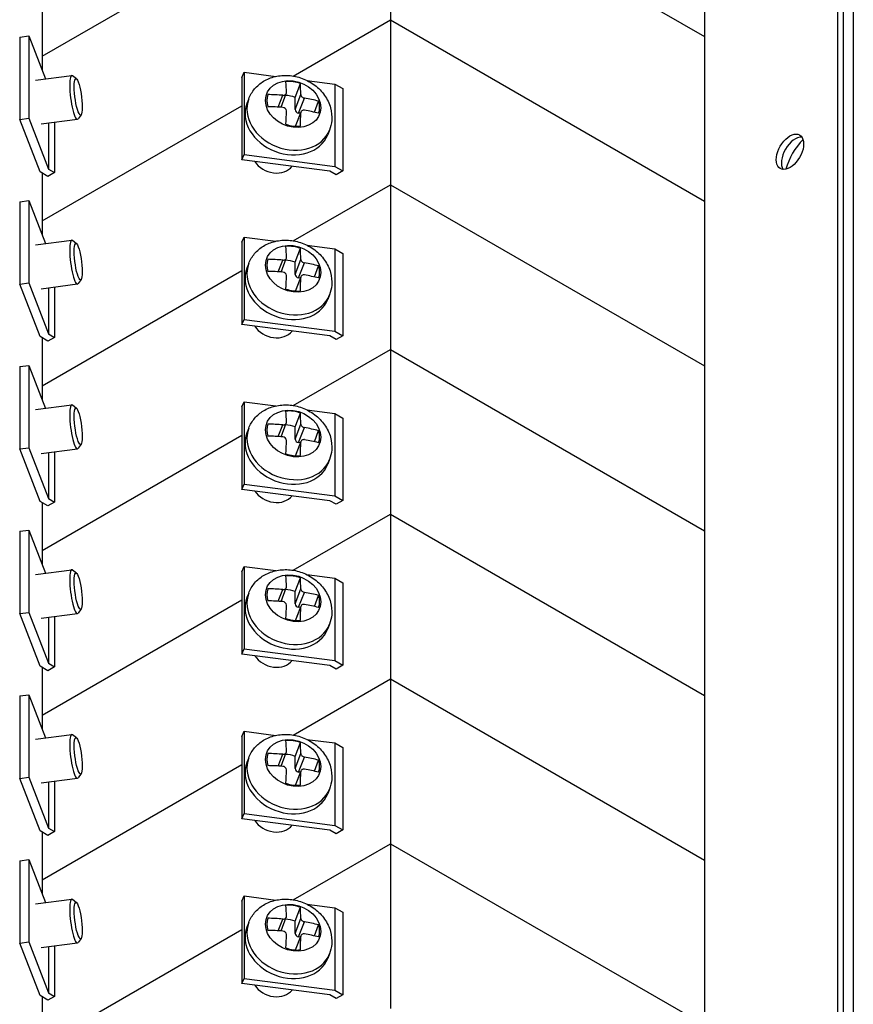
# Model space of a CAD drawing. Header units: inches. Extents: x 0 to 44.1, y 0 to 28.2.
# Tile 22 of 25: x 34.9 to 37.6, y 19.4 to 22.6. Entities that reach past the tile are written whole.
import ezdxf

# ---------------------------------------------------------------- set-up
doc = ezdxf.new("R2010")
doc.units = ezdxf.units.IN
doc.header["$LTSCALE"] = 0.5
doc.header["$MEASUREMENT"] = 0
doc.layers.add('AM_VIS', color=7, linetype='Continuous', lineweight=30)

msp = doc.modelspace()

# ---------------------------------------------------------------- linework, layer by layer
at = {"layer": 'AM_VIS', "color": 203}
for p, q in [((37.555, 27.4634), (37.555, 17.1041)), ((37.5743, 17.093), (37.5743, 27.4523)), ((37.6063, 27.4076), (37.6063, 17.0483))]:
    msp.add_line(p, q, dxfattribs=at)
at = {"layer": 'AM_VIS', "color": 133}
for p, q in [((36.101, 23.159), (37.1219, 22.5696)), ((36.101, 23.159), (37.1219, 22.5696)), ((36.101, 23.159), (36.101, 22.6232)), ((37.1219, 23.1054), (37.1219, 22.5696)), ((34.9686, 22.5052), (35.6182, 22.8802)), ((34.9686, 22.5052), (35.6182, 22.8802)), ((35.7851, 22.4408), (36.101, 22.6232)), ((36.101, 22.6232), (37.1219, 22.0337)), ((34.8953, 22.5677), (34.9246, 22.5715)), ((34.8953, 22.5677), (34.8953, 22.2998)), ((34.9246, 22.5715), (34.9789, 22.4315)), ((34.9246, 22.5715), (34.9246, 22.3036)), ((37.1219, 22.5696), (37.1219, 22.0337)), ((34.9686, 21.9694), (35.6182, 22.3444)), ((34.8953, 22.2998), (34.9246, 22.3036)), ((34.9615, 22.129), (34.8953, 22.2998)), ((34.9246, 22.3036), (34.9887, 22.1383)), ((35.0089, 22.2906), (35.0089, 22.1266)), ((34.9887, 22.288), (34.9887, 22.1383)), ((34.9887, 22.1383), (35.0089, 22.1266)), ((34.9873, 22.1141), (34.9615, 22.129)), ((35.0089, 22.1266), (34.9873, 22.1141))]:
    msp.add_line(p, q, dxfattribs=at)
at = {"layer": 'AM_VIS', "color": 31}
for p, q in [((34.9686, 22.6607), (34.9686, 22.458)), ((34.9686, 22.1249), (34.9686, 21.9221)), ((34.9686, 21.5891), (34.9686, 21.3863)), ((34.9686, 21.0532), (34.9686, 20.8505)), ((34.9686, 20.5174), (34.9686, 20.3147)), ((34.9686, 19.9816), (34.9686, 19.7788)), ((34.9686, 19.4458), (34.9686, 19.243))]:
    msp.add_line(p, q, dxfattribs=at)
at = {"layer": 'AM_VIS', "color": 171}
for p, q in [((35.7851, 22.4408), (36.101, 22.6232)), ((36.101, 22.6232), (37.1219, 22.0337)), ((36.101, 22.6232), (36.101, 22.0873)), ((35.6182, 22.4361), (35.6248, 22.453)), ((35.6248, 22.453), (35.6248, 22.1851)), ((35.6248, 22.453), (35.7286, 22.4396)), ((35.6182, 22.4361), (35.6182, 22.1682)), ((35.8292, 22.4266), (35.9205, 22.4148)), ((35.9205, 22.4148), (35.9463, 22.3999)), ((35.9205, 22.4148), (35.9205, 22.1469)), ((35.9463, 22.3999), (35.9463, 22.132)), ((34.9686, 21.9694), (35.6182, 22.3444)), ((35.6182, 22.1682), (35.6248, 22.1851)), ((35.9044, 22.1312), (35.6182, 22.1682)), ((35.6248, 22.1851), (35.9205, 22.1469)), ((35.9246, 22.1195), (35.9044, 22.1312)), ((35.9205, 22.1469), (35.9463, 22.132)), ((35.9463, 22.132), (35.9246, 22.1195)), ((35.7851, 21.905), (36.101, 22.0873)), ((35.7851, 21.905), (36.101, 22.0873)), ((36.101, 22.0873), (37.1219, 21.4979)), ((36.101, 22.0873), (37.1219, 21.4979)), ((36.101, 22.0873), (36.101, 21.5515)), ((34.8953, 22.0318), (34.9246, 22.0356)), ((34.9246, 22.0356), (34.9789, 21.8956)), ((34.9246, 22.0356), (34.9246, 21.7677)), ((37.1219, 22.0337), (37.1219, 21.4979)), ((34.8953, 22.0318), (34.8953, 21.7639)), ((35.6182, 21.9002), (35.6248, 21.9172)), ((35.6248, 21.9172), (35.6248, 21.6493)), ((35.6248, 21.9172), (35.7286, 21.9038)), ((35.6182, 21.9002), (35.6182, 21.6323)), ((35.8292, 21.8908), (35.9205, 21.879)), ((35.9205, 21.879), (35.9463, 21.8641)), ((35.9205, 21.879), (35.9205, 21.611)), ((35.9463, 21.8641), (35.9463, 21.5962)), ((34.9686, 21.4336), (35.6182, 21.8086)), ((34.9686, 21.4336), (35.6182, 21.8086)), ((34.8953, 21.7639), (34.9246, 21.7677)), ((34.9615, 21.5932), (34.8953, 21.7639)), ((34.9246, 21.7677), (34.9887, 21.6025)), ((34.9887, 21.7522), (34.9887, 21.6025)), ((35.0089, 21.7548), (35.0089, 21.5908)), ((35.6182, 21.6323), (35.6248, 21.6493)), ((35.6248, 21.6493), (35.9205, 21.611)), ((35.9044, 21.5953), (35.6182, 21.6323)), ((34.9873, 21.5783), (34.9615, 21.5932)), ((35.0089, 21.5908), (34.9873, 21.5783)), ((34.9887, 21.6025), (35.0089, 21.5908)), ((35.9246, 21.5836), (35.9044, 21.5953)), ((35.9205, 21.611), (35.9463, 21.5962)), ((35.9463, 21.5962), (35.9246, 21.5836)), ((35.7851, 21.3691), (36.101, 21.5515)), ((36.101, 21.5515), (37.1219, 20.9621)), ((34.8953, 21.496), (34.9246, 21.4998)), ((34.8953, 21.496), (34.8953, 21.2281)), ((34.9246, 21.4998), (34.9789, 21.3598)), ((34.9246, 21.4998), (34.9246, 21.2319)), ((37.1219, 21.4979), (37.1219, 20.9621)), ((34.9686, 20.8977), (35.6182, 21.2728)), ((34.8953, 21.2281), (34.9246, 21.2319)), ((34.9615, 21.0574), (34.8953, 21.2281)), ((34.9246, 21.2319), (34.9887, 21.0666)), ((34.9887, 21.2164), (34.9887, 21.0666)), ((35.0089, 21.219), (35.0089, 21.055)), ((34.9873, 21.0425), (34.9615, 21.0574)), ((35.0089, 21.055), (34.9873, 21.0425)), ((34.9887, 21.0666), (35.0089, 21.055))]:
    msp.add_line(p, q, dxfattribs=at)
at = {"layer": 'AM_VIS', "color": 132}
for p, q in [((34.947, 22.4273), (35.0644, 22.4425)), ((35.08, 22.4312), (35.0669, 22.4416)), ((35.7908, 22.3714), (35.8082, 22.4163)), ((35.6401, 22.3668), (35.6343, 22.3518)), ((35.7362, 22.3399), (35.751, 22.3781)), ((35.7451, 22.3393), (35.7623, 22.3837)), ((35.7908, 22.3316), (35.8097, 22.3803)), ((35.7908, 22.3316), (35.7908, 22.3714)), ((35.8025, 22.3202), (35.8214, 22.369)), ((35.8536, 22.3231), (35.8675, 22.359)), ((35.7921, 22.2775), (35.8103, 22.3244)), ((35.7926, 22.2774), (35.8097, 22.3214)), ((34.9654, 22.285), (35.0828, 22.3002)), ((35.095, 22.3151), (35.0849, 22.3017)), ((35.8084, 22.3195), (35.8025, 22.3202)), ((35.9028, 22.2649), (35.897, 22.2499)), ((34.947, 21.8915), (35.0644, 21.9067)), ((35.08, 21.8953), (35.0669, 21.9058)), ((35.7908, 21.8356), (35.8082, 21.8805)), ((35.7362, 21.804), (35.751, 21.8422)), ((35.7451, 21.8034), (35.7623, 21.8478)), ((35.7908, 21.7958), (35.8097, 21.8445)), ((35.6401, 21.831), (35.6343, 21.816)), ((35.7908, 21.7958), (35.7908, 21.8356)), ((35.8025, 21.7844), (35.8214, 21.8331)), ((35.8536, 21.7873), (35.8675, 21.8232)), ((35.095, 21.7793), (35.0849, 21.7658)), ((35.7921, 21.7416), (35.8103, 21.7885)), ((35.7926, 21.7416), (35.8097, 21.7856)), ((35.8084, 21.7837), (35.8025, 21.7844)), ((34.9654, 21.7492), (35.0828, 21.7644)), ((35.9028, 21.7291), (35.897, 21.7141)), ((34.947, 21.3557), (35.0644, 21.3709)), ((35.08, 21.3595), (35.0669, 21.37)), ((35.7908, 21.2997), (35.8082, 21.3447)), ((35.7362, 21.2682), (35.751, 21.3064)), ((35.7451, 21.2676), (35.7623, 21.312)), ((35.7908, 21.2599), (35.8097, 21.3086)), ((35.7908, 21.2599), (35.7908, 21.2997)), ((35.8025, 21.2486), (35.8214, 21.2973)), ((35.6401, 21.2952), (35.6343, 21.2801)), ((35.8536, 21.2515), (35.8675, 21.2874)), ((35.095, 21.2435), (35.0849, 21.23)), ((35.7921, 21.2058), (35.8103, 21.2527)), ((35.7926, 21.2058), (35.8097, 21.2498)), ((35.8084, 21.2478), (35.8025, 21.2486)), ((34.9654, 21.2134), (35.0828, 21.2285)), ((35.9028, 21.1933), (35.897, 21.1783)), ((34.947, 20.8198), (35.0644, 20.835)), ((35.08, 20.8237), (35.0669, 20.8341)), ((35.7908, 20.7639), (35.8082, 20.8089)), ((35.6401, 20.7593), (35.6343, 20.7443)), ((35.7362, 20.7324), (35.751, 20.7706)), ((35.7451, 20.7318), (35.7623, 20.7762)), ((35.7908, 20.7241), (35.8097, 20.7728)), ((35.7908, 20.7241), (35.7908, 20.7639)), ((35.8025, 20.7128), (35.8214, 20.7615)), ((35.8536, 20.7157), (35.8675, 20.7516)), ((34.9654, 20.6775), (35.0828, 20.6927)), ((35.095, 20.7076), (35.0849, 20.6942)), ((35.7921, 20.67), (35.8103, 20.7169)), ((35.7926, 20.6699), (35.8097, 20.7139)), ((35.8084, 20.712), (35.8025, 20.7128)), ((35.9028, 20.6575), (35.897, 20.6424)), ((34.947, 20.284), (35.0644, 20.2992)), ((35.08, 20.2879), (35.0669, 20.2983)), ((35.7908, 20.2281), (35.8082, 20.273)), ((35.7451, 20.196), (35.7623, 20.2404)), ((35.6401, 20.2235), (35.6343, 20.2085)), ((35.7362, 20.1966), (35.751, 20.2348)), ((35.7908, 20.1883), (35.8097, 20.237)), ((35.7908, 20.1883), (35.7908, 20.2281)), ((35.8025, 20.1769), (35.8214, 20.2257)), ((35.8536, 20.1798), (35.8675, 20.2157)), ((35.7921, 20.1341), (35.8103, 20.1811)), ((35.7926, 20.1341), (35.8097, 20.1781)), ((35.8084, 20.1762), (35.8025, 20.1769)), ((34.9654, 20.1417), (35.0828, 20.1569)), ((35.095, 20.1718), (35.0849, 20.1584)), ((35.9028, 20.1216), (35.897, 20.1066)), ((34.947, 19.7482), (35.0644, 19.7634)), ((35.08, 19.752), (35.0669, 19.7625)), ((35.7908, 19.6923), (35.8082, 19.7372)), ((35.7362, 19.6607), (35.751, 19.6989)), ((35.7451, 19.6601), (35.7623, 19.7045)), ((35.7908, 19.6524), (35.8097, 19.7012)), ((35.6401, 19.6877), (35.6343, 19.6727)), ((35.7908, 19.6524), (35.7908, 19.6923)), ((35.8025, 19.6411), (35.8214, 19.6898)), ((35.8536, 19.644), (35.8675, 19.6799)), ((35.095, 19.636), (35.0849, 19.6225)), ((35.7921, 19.5983), (35.8103, 19.6452)), ((35.7926, 19.5983), (35.8097, 19.6423)), ((35.8084, 19.6404), (35.8025, 19.6411)), ((34.9654, 19.6059), (35.0828, 19.6211)), ((35.9028, 19.5858), (35.897, 19.5708))]:
    msp.add_line(p, q, dxfattribs=at)
at = {"layer": 'AM_VIS', "color": 181}
for p, q in [((35.7851, 21.3691), (36.101, 21.5515)), ((36.101, 21.5515), (37.1219, 20.9621)), ((36.101, 21.5515), (36.101, 21.0157)), ((35.6182, 21.3644), (35.6248, 21.3814)), ((35.6182, 21.3644), (35.6182, 21.0965)), ((35.6248, 21.3814), (35.6248, 21.1135)), ((35.6248, 21.3814), (35.7286, 21.3679)), ((35.8292, 21.3549), (35.9205, 21.3431)), ((35.9205, 21.3431), (35.9463, 21.3282)), ((35.9205, 21.3431), (35.9205, 21.0752)), ((35.9463, 21.3282), (35.9463, 21.0603)), ((34.9686, 20.8977), (35.6182, 21.2728)), ((35.6182, 21.0965), (35.6248, 21.1135)), ((35.6248, 21.1135), (35.9205, 21.0752)), ((35.9044, 21.0595), (35.6182, 21.0965)), ((35.9205, 21.0752), (35.9463, 21.0603)), ((35.9246, 21.0478), (35.9044, 21.0595)), ((35.9463, 21.0603), (35.9246, 21.0478)), ((35.7851, 20.8333), (36.101, 21.0157)), ((35.7851, 20.8333), (36.101, 21.0157)), ((36.101, 21.0157), (37.1219, 20.4263)), ((36.101, 21.0157), (37.1219, 20.4263)), ((36.101, 21.0157), (36.101, 20.4798)), ((34.8953, 20.9602), (34.9246, 20.964)), ((34.8953, 20.9602), (34.8953, 20.6923)), ((34.9246, 20.964), (34.9789, 20.824)), ((34.9246, 20.964), (34.9246, 20.6961)), ((37.1219, 20.9621), (37.1219, 20.4263)), ((35.6182, 20.8286), (35.6248, 20.8455)), ((35.6182, 20.8286), (35.6182, 20.5607)), ((35.6248, 20.8455), (35.6248, 20.5776)), ((35.6248, 20.8455), (35.7286, 20.8321)), ((35.8292, 20.8191), (35.9205, 20.8073)), ((35.9205, 20.8073), (35.9463, 20.7924)), ((35.9205, 20.8073), (35.9205, 20.5394)), ((35.9463, 20.7924), (35.9463, 20.5245)), ((34.9686, 20.3619), (35.6182, 20.7369)), ((34.9686, 20.3619), (35.6182, 20.7369)), ((34.8953, 20.6923), (34.9246, 20.6961)), ((34.9615, 20.5215), (34.8953, 20.6923)), ((34.9246, 20.6961), (34.9887, 20.5308)), ((34.9887, 20.6806), (34.9887, 20.5308)), ((35.0089, 20.6832), (35.0089, 20.5191)), ((35.6182, 20.5607), (35.6248, 20.5776)), ((35.9044, 20.5237), (35.6182, 20.5607)), ((35.6248, 20.5776), (35.9205, 20.5394)), ((34.9887, 20.5308), (35.0089, 20.5191)), ((35.9205, 20.5394), (35.9463, 20.5245)), ((34.9873, 20.5066), (34.9615, 20.5215)), ((35.0089, 20.5191), (34.9873, 20.5066)), ((35.9246, 20.512), (35.9044, 20.5237)), ((35.9463, 20.5245), (35.9246, 20.512)), ((35.7851, 20.2975), (36.101, 20.4798)), ((35.7851, 20.2975), (36.101, 20.4798)), ((36.101, 20.4798), (37.1219, 19.8904)), ((36.101, 20.4798), (37.1219, 19.8904)), ((36.101, 20.4798), (36.101, 19.944)), ((34.8953, 20.4244), (34.9246, 20.4282)), ((34.8953, 20.4244), (34.8953, 20.1565)), ((34.9246, 20.4282), (34.9789, 20.2882)), ((34.9246, 20.4282), (34.9246, 20.1602)), ((37.1219, 20.4263), (37.1219, 19.8904)), ((35.6182, 20.2928), (35.6248, 20.3097)), ((35.6248, 20.3097), (35.6248, 20.0418)), ((35.6248, 20.3097), (35.7286, 20.2963)), ((35.6182, 20.2928), (35.6182, 20.0249)), ((35.8292, 20.2833), (35.9205, 20.2715)), ((35.9205, 20.2715), (35.9463, 20.2566)), ((35.9205, 20.2715), (35.9205, 20.0036)), ((35.9463, 20.2566), (35.9463, 19.9887)), ((34.9686, 19.8261), (35.6182, 20.2011)), ((34.9686, 19.8261), (35.6182, 20.2011)), ((34.8953, 20.1565), (34.9246, 20.1602)), ((34.9615, 19.9857), (34.8953, 20.1565)), ((34.9246, 20.1602), (34.9887, 19.995)), ((34.9887, 20.1447), (34.9887, 19.995)), ((35.0089, 20.1473), (35.0089, 19.9833)), ((35.6182, 20.0249), (35.6248, 20.0418)), ((35.9044, 19.9878), (35.6182, 20.0249)), ((35.6248, 20.0418), (35.9205, 20.0036)), ((34.9873, 19.9708), (34.9615, 19.9857)), ((34.9887, 19.995), (35.0089, 19.9833)), ((35.9246, 19.9762), (35.9044, 19.9878)), ((35.9205, 20.0036), (35.9463, 19.9887)), ((35.9463, 19.9887), (35.9246, 19.9762)), ((35.0089, 19.9833), (34.9873, 19.9708)), ((35.7851, 19.7616), (36.101, 19.944)), ((36.101, 19.944), (37.1219, 19.3546)), ((34.8953, 19.8885), (34.9246, 19.8923)), ((34.8953, 19.8885), (34.8953, 19.6206)), ((34.9246, 19.8923), (34.9789, 19.7523)), ((34.9246, 19.8923), (34.9246, 19.6244)), ((37.1219, 19.8904), (37.1219, 19.3546)), ((34.9686, 19.2903), (35.6182, 19.6653)), ((34.8953, 19.6206), (34.9246, 19.6244)), ((34.9615, 19.4499), (34.8953, 19.6206)), ((34.9246, 19.6244), (34.9887, 19.4592)), ((34.9887, 19.6089), (34.9887, 19.4592)), ((35.0089, 19.6115), (35.0089, 19.4475)), ((34.9873, 19.435), (34.9615, 19.4499)), ((35.0089, 19.4475), (34.9873, 19.435)), ((34.9887, 19.4592), (35.0089, 19.4475))]:
    msp.add_line(p, q, dxfattribs=at)
at = {"layer": 'AM_VIS', "color": 201}
for p, q in [((35.7851, 19.7616), (36.101, 19.944)), ((36.101, 19.944), (37.1219, 19.3546)), ((36.101, 19.944), (36.101, 19.4082)), ((35.6182, 19.7569), (35.6248, 19.7739)), ((35.6248, 19.7739), (35.6248, 19.506)), ((35.6248, 19.7739), (35.7286, 19.7605)), ((35.6182, 19.7569), (35.6182, 19.489)), ((35.8292, 19.7475), (35.9205, 19.7357)), ((35.9205, 19.7357), (35.9463, 19.7208)), ((35.9205, 19.7357), (35.9205, 19.4677)), ((35.9463, 19.7208), (35.9463, 19.4528)), ((34.9686, 19.2903), (35.6182, 19.6653)), ((35.6182, 19.489), (35.6248, 19.506)), ((35.6248, 19.506), (35.9205, 19.4677)), ((35.9044, 19.452), (35.6182, 19.489)), ((35.9246, 19.4403), (35.9044, 19.452)), ((35.9205, 19.4677), (35.9463, 19.4528)), ((35.9463, 19.4528), (35.9246, 19.4403))]:
    msp.add_line(p, q, dxfattribs=at)
at = {"layer": 'AM_VIS', "color": 132}
for centre in [(35.7507, 22.3267), (35.7507, 21.7909), (35.7507, 21.255), (35.7507, 20.7192), (35.7507, 20.1834), (35.7507, 19.6476)]:
    msp.add_arc(centre, 0.0121, 3.6546, 88.327, dxfattribs=at)
for centre, major_axis, ratio, start_param, end_param in [((35.0736, 22.3714), (0.0092, -0.0712), 0.178415, 2.95926, 6.465518), ((35.0856, 22.3729), (0.0076, -0.059), 0.178415, 5.656128, 11.939313), ((35.7846, 22.3496), (0.086, -0.0334), 0.796765, 1.870511, 8.153696), ((35.7848, 22.3501), (0.0822, -0.0319), 0.796765, 1.594284, 2.146737), ((35.6657, 22.1067), (-0.0571, -0.4419), 0.178415, 2.278879, 2.389368), ((35.7126, 22.1006), (-0.0571, -0.4419), 0.178415, 2.278879, 2.389368), ((35.7715, 22.3159), (0.1313, -0.0509), 0.796765, 3.141593, 6.283185), ((35.7848, 22.3501), (0.0822, -0.0319), 0.796765, 3.16508, 3.717534), ((35.6892, 22.1233), (0.4456, 0), 0.57735, 1.431532, 1.54202), ((35.7673, 22.3052), (0.0822, -0.0319), 0.796765, 1.594284, 1.955488), ((35.6892, 22.1233), (0.4456, 0), 0.57735, 1.158993, 1.269481), ((35.7848, 22.3501), (0.0822, -0.0319), 0.796765, 0.023488, 0.575941), ((35.7656, 22.3008), (0.1313, -0.0509), 0.796765, 3.141593, 6.283185), ((35.6892, 22.084), (0.4456, 0), 0.57735, 1.431532, 1.54202), ((35.6657, 22.1067), (-0.0571, -0.4419), 0.178415, 2.00634, 2.116829), ((35.8025, 22.3301), (0.0112, -0.0043), 0.796765, 3.441307, 5.012103), ((35.7126, 22.1006), (-0.0571, -0.4419), 0.178415, 2.00634, 2.116829), ((35.6892, 22.084), (0.4456, 0), 0.57735, 1.158993, 1.269481), ((35.7848, 22.3501), (0.0822, -0.0319), 0.796765, 4.735877, 5.28833), ((35.7205, 22.1845), (0.0669, -0.0259), 0.796765, 3.970533, 6.053674), ((35.0736, 21.8355), (0.0092, -0.0712), 0.178415, 2.95926, 6.465518), ((35.0856, 21.8371), (0.0076, -0.059), 0.178415, 5.656128, 11.939313), ((35.7846, 21.8138), (0.086, -0.0334), 0.796765, 1.870511, 8.153696), ((35.7848, 21.8143), (0.0822, -0.0319), 0.796765, 1.594284, 2.146737), ((35.6657, 21.5709), (-0.0571, -0.4419), 0.178415, 2.278879, 2.389368), ((35.7126, 21.5648), (-0.0571, -0.4419), 0.178415, 2.278879, 2.389368), ((35.7848, 21.8143), (0.0822, -0.0319), 0.796765, 3.16508, 3.717534), ((35.6892, 21.5875), (0.4456, 0), 0.57735, 1.431532, 1.54202), ((35.7673, 21.7693), (0.0822, -0.0319), 0.796765, 1.594284, 1.955488), ((35.7656, 21.765), (0.1313, -0.0509), 0.796765, 3.141593, 6.283185), ((35.7715, 21.78), (0.1313, -0.0509), 0.796765, 3.141593, 6.283185), ((35.6892, 21.5875), (0.4456, 0), 0.57735, 1.158993, 1.269481), ((35.7848, 21.8143), (0.0822, -0.0319), 0.796765, 0.023488, 0.575941), ((35.6892, 21.5482), (0.4456, 0), 0.57735, 1.431532, 1.54202), ((35.6657, 21.5709), (-0.0571, -0.4419), 0.178415, 2.00634, 2.116829), ((35.8025, 21.7942), (0.0112, -0.0043), 0.796765, 3.441307, 5.012103), ((35.7126, 21.5648), (-0.0571, -0.4419), 0.178415, 2.00634, 2.116829), ((35.6892, 21.5482), (0.4456, 0), 0.57735, 1.158993, 1.269481), ((35.7848, 21.8143), (0.0822, -0.0319), 0.796765, 4.735877, 5.28833), ((35.7205, 21.6487), (0.0669, -0.0259), 0.796765, 3.970533, 6.053674), ((35.0736, 21.2997), (0.0092, -0.0712), 0.178415, 2.95926, 6.465518), ((35.0856, 21.3012), (0.0076, -0.059), 0.178415, 5.656128, 11.939313), ((35.7846, 21.278), (0.086, -0.0334), 0.796765, 1.870511, 8.153696), ((35.7848, 21.2785), (0.0822, -0.0319), 0.796765, 1.594284, 2.146737), ((35.6657, 21.035), (-0.0571, -0.4419), 0.178415, 2.278879, 2.389368), ((35.7126, 21.029), (-0.0571, -0.4419), 0.178415, 2.278879, 2.389368), ((35.7848, 21.2785), (0.0822, -0.0319), 0.796765, 3.16508, 3.717534), ((35.6892, 21.0516), (0.4456, 0), 0.57735, 1.431532, 1.54202), ((35.7673, 21.2335), (0.0822, -0.0319), 0.796765, 1.594284, 1.955488), ((35.6892, 21.0516), (0.4456, 0), 0.57735, 1.158993, 1.269481), ((35.7656, 21.2292), (0.1313, -0.0509), 0.796765, 3.141593, 6.283185), ((35.7715, 21.2442), (0.1313, -0.0509), 0.796765, 3.141593, 6.283185), ((35.6892, 21.0124), (0.4456, 0), 0.57735, 1.431532, 1.54202), ((35.7848, 21.2785), (0.0822, -0.0319), 0.796765, 0.023488, 0.575941), ((35.6657, 21.035), (-0.0571, -0.4419), 0.178415, 2.00634, 2.116829), ((35.8025, 21.2584), (0.0112, -0.0043), 0.796765, 3.441307, 5.012103), ((35.7126, 21.029), (-0.0571, -0.4419), 0.178415, 2.00634, 2.116829), ((35.6892, 21.0124), (0.4456, 0), 0.57735, 1.158993, 1.269481), ((35.7848, 21.2785), (0.0822, -0.0319), 0.796765, 4.735877, 5.28833), ((35.7205, 21.1129), (0.0669, -0.0259), 0.796765, 3.970533, 6.053674), ((35.0736, 20.7639), (0.0092, -0.0712), 0.178415, 2.95926, 6.465518), ((35.0856, 20.7654), (0.0076, -0.059), 0.178415, 5.656128, 11.939313), ((35.7846, 20.7422), (0.086, -0.0334), 0.796765, 1.870511, 8.153696), ((35.7848, 20.7426), (0.0822, -0.0319), 0.796765, 1.594284, 2.146737), ((35.6657, 20.4992), (-0.0571, -0.4419), 0.178415, 2.278879, 2.389368), ((35.7126, 20.4931), (-0.0571, -0.4419), 0.178415, 2.278879, 2.389368), ((35.7715, 20.7084), (0.1313, -0.0509), 0.796765, 3.141593, 6.283185), ((35.7848, 20.7426), (0.0822, -0.0319), 0.796765, 3.16508, 3.717534), ((35.6892, 20.5158), (0.4456, 0), 0.57735, 1.431532, 1.54202), ((35.7673, 20.6977), (0.0822, -0.0319), 0.796765, 1.594284, 1.955488), ((35.6892, 20.5158), (0.4456, 0), 0.57735, 1.158993, 1.269481), ((35.7656, 20.6934), (0.1313, -0.0509), 0.796765, 3.141593, 6.283185), ((35.6892, 20.4765), (0.4456, 0), 0.57735, 1.431532, 1.54202), ((35.6657, 20.4992), (-0.0571, -0.4419), 0.178415, 2.00634, 2.116829), ((35.8025, 20.7226), (0.0112, -0.0043), 0.796765, 3.441307, 5.012103), ((35.6892, 20.4765), (0.4456, 0), 0.57735, 1.158993, 1.269481), ((35.7848, 20.7426), (0.0822, -0.0319), 0.796765, 0.023488, 0.575941), ((35.7126, 20.4931), (-0.0571, -0.4419), 0.178415, 2.00634, 2.116829), ((35.7848, 20.7426), (0.0822, -0.0319), 0.796765, 4.735877, 5.28833), ((35.7205, 20.577), (0.0669, -0.0259), 0.796765, 3.970533, 6.053674), ((35.0736, 20.228), (0.0092, -0.0712), 0.178415, 2.95926, 6.465518), ((35.0856, 20.2296), (0.0076, -0.059), 0.178415, 5.656128, 11.939313), ((35.7846, 20.2063), (0.086, -0.0334), 0.796765, 1.870511, 8.153696), ((35.7848, 20.2068), (0.0822, -0.0319), 0.796765, 1.594284, 2.146737), ((35.6657, 19.9634), (-0.0571, -0.4419), 0.178415, 2.278879, 2.389368), ((35.7126, 19.9573), (-0.0571, -0.4419), 0.178415, 2.278879, 2.389368), ((35.7656, 20.1575), (0.1313, -0.0509), 0.796765, 3.141593, 6.283185), ((35.7715, 20.1726), (0.1313, -0.0509), 0.796765, 3.141593, 6.283185), ((35.7848, 20.2068), (0.0822, -0.0319), 0.796765, 3.16508, 3.717534), ((35.6892, 19.98), (0.4456, 0), 0.57735, 1.431532, 1.54202), ((35.7673, 20.1619), (0.0822, -0.0319), 0.796765, 1.594284, 1.955488), ((35.6892, 19.98), (0.4456, 0), 0.57735, 1.158993, 1.269481), ((35.7848, 20.2068), (0.0822, -0.0319), 0.796765, 0.023488, 0.575941), ((35.6892, 19.9407), (0.4456, 0), 0.57735, 1.431532, 1.54202), ((35.6657, 19.9634), (-0.0571, -0.4419), 0.178415, 2.00634, 2.116829), ((35.8025, 20.1868), (0.0112, -0.0043), 0.796765, 3.441307, 5.012103), ((35.7126, 19.9573), (-0.0571, -0.4419), 0.178415, 2.00634, 2.116829), ((35.6892, 19.9407), (0.4456, 0), 0.57735, 1.158993, 1.269481), ((35.7848, 20.2068), (0.0822, -0.0319), 0.796765, 4.735877, 5.28833), ((35.7205, 20.0412), (0.0669, -0.0259), 0.796765, 3.970533, 6.053674), ((35.0736, 19.6922), (0.0092, -0.0712), 0.178415, 2.95926, 6.465518), ((35.0856, 19.6938), (0.0076, -0.059), 0.178415, 5.656128, 11.939313), ((35.7846, 19.6705), (0.086, -0.0334), 0.796765, 1.870511, 8.153696), ((35.7848, 19.671), (0.0822, -0.0319), 0.796765, 1.594284, 2.146737), ((35.6657, 19.4276), (-0.0571, -0.4419), 0.178415, 2.278879, 2.389368), ((35.7126, 19.4215), (-0.0571, -0.4419), 0.178415, 2.278879, 2.389368), ((35.7848, 19.671), (0.0822, -0.0319), 0.796765, 3.16508, 3.717534), ((35.6892, 19.4442), (0.4456, 0), 0.57735, 1.431532, 1.54202), ((35.7673, 19.626), (0.0822, -0.0319), 0.796765, 1.594284, 1.955488), ((35.7656, 19.6217), (0.1313, -0.0509), 0.796765, 3.141593, 6.283185), ((35.7715, 19.6367), (0.1313, -0.0509), 0.796765, 3.141593, 6.283185), ((35.6892, 19.4442), (0.4456, 0), 0.57735, 1.158993, 1.269481), ((35.7848, 19.671), (0.0822, -0.0319), 0.796765, 0.023488, 0.575941), ((35.6892, 19.4049), (0.4456, 0), 0.57735, 1.431532, 1.54202), ((35.6657, 19.4276), (-0.0571, -0.4419), 0.178415, 2.00634, 2.116829), ((35.8025, 19.6509), (0.0112, -0.0043), 0.796765, 3.441307, 5.012103), ((35.7126, 19.4215), (-0.0571, -0.4419), 0.178415, 2.00634, 2.116829), ((35.6892, 19.4049), (0.4456, 0), 0.57735, 1.158993, 1.269481), ((35.7848, 19.671), (0.0822, -0.0319), 0.796765, 4.735877, 5.28833), ((35.7205, 19.5054), (0.0669, -0.0259), 0.796765, 3.970533, 6.053674)]:
    msp.add_ellipse(centre, major_axis=major_axis, ratio=ratio, start_param=start_param, end_param=end_param, dxfattribs=at)
at = {"layer": 'AM_VIS', "color": 203}
for centre, major_axis, start_param, end_param in [((37.4003, 22.1945), (0.0315, 0.0546), 2.356194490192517, 8.639379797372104), ((37.4171, 22.1848), (0.0315, 0.0546), 0.270603, 2.870989), ((37.4776, 22.1498), (0.0687, 0.119), 1.152184, 1.989408)]:
    msp.add_ellipse(centre, major_axis=major_axis, ratio=0.57735, start_param=start_param, end_param=end_param, dxfattribs=at)
at = {"layer": 'AM_VIS', "color": 132}
for points, knots in [([(35.6401, 22.3668), (35.6447, 22.3786), (35.6513, 22.3895), (35.6677, 22.4089), (35.6776, 22.4171), (35.7, 22.4308), (35.7127, 22.4358), (35.74, 22.4424), (35.7546, 22.4435), (35.7843, 22.4417), (35.7994, 22.4384), (35.8284, 22.4278), (35.8422, 22.4203), (35.867, 22.4017), (35.878, 22.3906), (35.8954, 22.3657), (35.9021, 22.3521), (35.9097, 22.3243), (35.9112, 22.3103), (35.9091, 22.2856), (35.9067, 22.275), (35.9028, 22.2649)], [5.012103, 5.012103, 5.012103, 5.012103, 5.281642, 5.281642, 5.561119, 5.561119, 5.866609, 5.866609, 6.20289, 6.20289, 6.559829, 6.559829, 6.923255, 6.923255, 7.281578, 7.281578, 7.619357, 7.619357, 7.923284, 7.923284, 8.153696, 8.153696, 8.153696, 8.153696]), ([(35.751, 22.3781), (35.751, 22.3781), (35.751, 22.3781), (35.7525, 22.3779), (35.7541, 22.378), (35.757, 22.3788), (35.7584, 22.3794), (35.7594, 22.3801), (35.7604, 22.3808), (35.7613, 22.3818), (35.7625, 22.384), (35.7628, 22.3852), (35.7628, 22.3864), (35.7628, 22.3864), (35.7628, 22.3864)], [-0.01036497, -0.01036497, -0.01036497, -0.01036497, -0.01034722, -0.01034722, -0.00517361, -0.00517361, 0, 0, 0, 0.00517361, 0.00517361, 0.01034722, 0.01034722, 0.01036497, 0.01036497, 0.01036497, 0.01036497]), ([(35.8097, 22.3803), (35.8097, 22.3803), (35.8097, 22.3803), (35.8097, 22.3791), (35.81, 22.3778), (35.8113, 22.3753), (35.8122, 22.3741), (35.8132, 22.3731), (35.8142, 22.3721), (35.8156, 22.3712), (35.8184, 22.3697), (35.82, 22.3692), (35.8214, 22.369), (35.8214, 22.369), (35.8214, 22.369)], [-0.01036497, -0.01036497, -0.01036497, -0.01036497, -0.01034722, -0.01034722, -0.00517361, -0.00517361, 0, 0, 0, 0.00517361, 0.00517361, 0.01034722, 0.01034722, 0.01036497, 0.01036497, 0.01036497, 0.01036497]), ([(35.8214, 22.3297), (35.8214, 22.3297), (35.8214, 22.3297), (35.82, 22.33), (35.8184, 22.33), (35.8156, 22.3294), (35.8142, 22.3289), (35.8132, 22.3281), (35.8122, 22.3274), (35.8112, 22.3264), (35.81, 22.324), (35.8097, 22.3227), (35.8097, 22.3214)], [-0.01036497, -0.01036497, -0.01036497, -0.01036497, -0.01034722, -0.01034722, -0.00517361, -0.00517361, 0, 0, 0, 0.00518252, 0.00518252, 0.01036504, 0.01036504, 0.01036504, 0.01036504]), ([(35.6401, 21.831), (35.6447, 21.8427), (35.6513, 21.8537), (35.6677, 21.873), (35.6776, 21.8813), (35.7, 21.8949), (35.7127, 21.9), (35.74, 21.9066), (35.7546, 21.9077), (35.7843, 21.9058), (35.7994, 21.9026), (35.8284, 21.892), (35.8422, 21.8845), (35.867, 21.8659), (35.878, 21.8548), (35.8954, 21.8299), (35.9021, 21.8163), (35.9097, 21.7885), (35.9112, 21.7744), (35.9091, 21.7498), (35.9067, 21.7392), (35.9028, 21.7291)], [5.012103, 5.012103, 5.012103, 5.012103, 5.281642, 5.281642, 5.561119, 5.561119, 5.866609, 5.866609, 6.20289, 6.20289, 6.559829, 6.559829, 6.923255, 6.923255, 7.281578, 7.281578, 7.619357, 7.619357, 7.923284, 7.923284, 8.153696, 8.153696, 8.153696, 8.153696]), ([(35.751, 21.8422), (35.751, 21.8422), (35.751, 21.8422), (35.7525, 21.8421), (35.7541, 21.8422), (35.757, 21.8429), (35.7584, 21.8435), (35.7594, 21.8443), (35.7604, 21.845), (35.7613, 21.846), (35.7625, 21.8482), (35.7628, 21.8494), (35.7628, 21.8505), (35.7628, 21.8505), (35.7628, 21.8505)], [-0.01036497, -0.01036497, -0.01036497, -0.01036497, -0.01034722, -0.01034722, -0.00517361, -0.00517361, 0, 0, 0, 0.00517361, 0.00517361, 0.01034722, 0.01034722, 0.01036497, 0.01036497, 0.01036497, 0.01036497]), ([(35.8097, 21.8445), (35.8097, 21.8445), (35.8097, 21.8445), (35.8097, 21.8433), (35.81, 21.842), (35.8113, 21.8395), (35.8122, 21.8383), (35.8132, 21.8373), (35.8142, 21.8363), (35.8156, 21.8354), (35.8184, 21.8339), (35.82, 21.8334), (35.8214, 21.8331), (35.8214, 21.8331), (35.8214, 21.8331)], [-0.01036497, -0.01036497, -0.01036497, -0.01036497, -0.01034722, -0.01034722, -0.00517361, -0.00517361, 0, 0, 0, 0.00517361, 0.00517361, 0.01034722, 0.01034722, 0.01036497, 0.01036497, 0.01036497, 0.01036497]), ([(35.8214, 21.7939), (35.8214, 21.7939), (35.8214, 21.7939), (35.82, 21.7941), (35.8184, 21.7942), (35.8156, 21.7936), (35.8142, 21.793), (35.8132, 21.7923), (35.8122, 21.7916), (35.8112, 21.7906), (35.81, 21.7882), (35.8097, 21.7869), (35.8097, 21.7856)], [-0.01036497, -0.01036497, -0.01036497, -0.01036497, -0.01034722, -0.01034722, -0.00517361, -0.00517361, 0, 0, 0, 0.00518252, 0.00518252, 0.01036504, 0.01036504, 0.01036504, 0.01036504]), ([(35.6401, 21.2952), (35.6447, 21.3069), (35.6513, 21.3179), (35.6677, 21.3372), (35.6776, 21.3455), (35.7, 21.3591), (35.7127, 21.3642), (35.74, 21.3707), (35.7546, 21.3719), (35.7843, 21.37), (35.7994, 21.3668), (35.8284, 21.3562), (35.8422, 21.3487), (35.867, 21.3301), (35.878, 21.3189), (35.8954, 21.2941), (35.9021, 21.2805), (35.9097, 21.2527), (35.9112, 21.2386), (35.9091, 21.2139), (35.9067, 21.2033), (35.9028, 21.1933)], [5.012103, 5.012103, 5.012103, 5.012103, 5.281642, 5.281642, 5.561119, 5.561119, 5.866609, 5.866609, 6.20289, 6.20289, 6.559829, 6.559829, 6.923255, 6.923255, 7.281578, 7.281578, 7.619357, 7.619357, 7.923284, 7.923284, 8.153696, 8.153696, 8.153696, 8.153696]), ([(35.751, 21.3064), (35.751, 21.3064), (35.751, 21.3064), (35.7525, 21.3063), (35.7541, 21.3064), (35.757, 21.3071), (35.7584, 21.3077), (35.7594, 21.3084), (35.7604, 21.3092), (35.7613, 21.3101), (35.7625, 21.3123), (35.7628, 21.3135), (35.7628, 21.3147), (35.7628, 21.3147), (35.7628, 21.3147)], [-0.01036497, -0.01036497, -0.01036497, -0.01036497, -0.01034722, -0.01034722, -0.00517361, -0.00517361, 0, 0, 0, 0.00517361, 0.00517361, 0.01034722, 0.01034722, 0.01036497, 0.01036497, 0.01036497, 0.01036497]), ([(35.8097, 21.3086), (35.8097, 21.3086), (35.8097, 21.3086), (35.8097, 21.3075), (35.81, 21.3062), (35.8113, 21.3037), (35.8122, 21.3025), (35.8132, 21.3015), (35.8142, 21.3005), (35.8156, 21.2995), (35.8184, 21.2981), (35.82, 21.2976), (35.8214, 21.2973), (35.8214, 21.2973), (35.8214, 21.2973)], [-0.01036497, -0.01036497, -0.01036497, -0.01036497, -0.01034722, -0.01034722, -0.00517361, -0.00517361, 0, 0, 0, 0.00517361, 0.00517361, 0.01034722, 0.01034722, 0.01036497, 0.01036497, 0.01036497, 0.01036497]), ([(35.8214, 21.2581), (35.8214, 21.2581), (35.8214, 21.2581), (35.82, 21.2583), (35.8184, 21.2583), (35.8156, 21.2578), (35.8142, 21.2572), (35.8132, 21.2565), (35.8122, 21.2557), (35.8112, 21.2547), (35.81, 21.2524), (35.8097, 21.2511), (35.8097, 21.2498)], [-0.01036497, -0.01036497, -0.01036497, -0.01036497, -0.01034722, -0.01034722, -0.00517361, -0.00517361, 0, 0, 0, 0.00518252, 0.00518252, 0.01036504, 0.01036504, 0.01036504, 0.01036504]), ([(35.6401, 20.7593), (35.6447, 20.7711), (35.6513, 20.782), (35.6677, 20.8014), (35.6776, 20.8097), (35.7, 20.8233), (35.7127, 20.8283), (35.74, 20.8349), (35.7546, 20.836), (35.7843, 20.8342), (35.7994, 20.831), (35.8284, 20.8203), (35.8422, 20.8129), (35.867, 20.7942), (35.878, 20.7831), (35.8954, 20.7582), (35.9021, 20.7447), (35.9097, 20.7168), (35.9112, 20.7028), (35.9091, 20.6781), (35.9067, 20.6675), (35.9028, 20.6575)], [5.012103, 5.012103, 5.012103, 5.012103, 5.281642, 5.281642, 5.561119, 5.561119, 5.866609, 5.866609, 6.20289, 6.20289, 6.559829, 6.559829, 6.923255, 6.923255, 7.281578, 7.281578, 7.619357, 7.619357, 7.923284, 7.923284, 8.153696, 8.153696, 8.153696, 8.153696]), ([(35.751, 20.7706), (35.751, 20.7706), (35.751, 20.7706), (35.7525, 20.7705), (35.7541, 20.7706), (35.757, 20.7713), (35.7584, 20.7719), (35.7594, 20.7726), (35.7604, 20.7734), (35.7613, 20.7743), (35.7625, 20.7765), (35.7628, 20.7777), (35.7628, 20.7789), (35.7628, 20.7789), (35.7628, 20.7789)], [-0.01036497, -0.01036497, -0.01036497, -0.01036497, -0.01034722, -0.01034722, -0.00517361, -0.00517361, 0, 0, 0, 0.00517361, 0.00517361, 0.01034722, 0.01034722, 0.01036497, 0.01036497, 0.01036497, 0.01036497]), ([(35.8097, 20.7728), (35.8097, 20.7728), (35.8097, 20.7728), (35.8097, 20.7716), (35.81, 20.7704), (35.8113, 20.7679), (35.8122, 20.7667), (35.8132, 20.7657), (35.8142, 20.7647), (35.8156, 20.7637), (35.8184, 20.7623), (35.82, 20.7618), (35.8214, 20.7615), (35.8214, 20.7615), (35.8214, 20.7615)], [-0.01036497, -0.01036497, -0.01036497, -0.01036497, -0.01034722, -0.01034722, -0.00517361, -0.00517361, 0, 0, 0, 0.00517361, 0.00517361, 0.01034722, 0.01034722, 0.01036497, 0.01036497, 0.01036497, 0.01036497]), ([(35.8214, 20.7222), (35.8214, 20.7222), (35.8214, 20.7222), (35.82, 20.7225), (35.8184, 20.7225), (35.8156, 20.722), (35.8142, 20.7214), (35.8132, 20.7206), (35.8122, 20.7199), (35.8112, 20.7189), (35.81, 20.7166), (35.8097, 20.7152), (35.8097, 20.7139)], [-0.01036497, -0.01036497, -0.01036497, -0.01036497, -0.01034722, -0.01034722, -0.00517361, -0.00517361, 0, 0, 0, 0.00518252, 0.00518252, 0.01036504, 0.01036504, 0.01036504, 0.01036504]), ([(35.6401, 20.2235), (35.6447, 20.2353), (35.6513, 20.2462), (35.6677, 20.2656), (35.6776, 20.2738), (35.7, 20.2875), (35.7127, 20.2925), (35.74, 20.2991), (35.7546, 20.3002), (35.7843, 20.2984), (35.7994, 20.2951), (35.8284, 20.2845), (35.8422, 20.277), (35.867, 20.2584), (35.878, 20.2473), (35.8954, 20.2224), (35.9021, 20.2088), (35.9097, 20.181), (35.9112, 20.167), (35.9091, 20.1423), (35.9067, 20.1317), (35.9028, 20.1216)], [5.012103, 5.012103, 5.012103, 5.012103, 5.281642, 5.281642, 5.561119, 5.561119, 5.866609, 5.866609, 6.20289, 6.20289, 6.559829, 6.559829, 6.923255, 6.923255, 7.281578, 7.281578, 7.619357, 7.619357, 7.923284, 7.923284, 8.153696, 8.153696, 8.153696, 8.153696]), ([(35.751, 20.2348), (35.751, 20.2348), (35.751, 20.2348), (35.7525, 20.2346), (35.7541, 20.2347), (35.757, 20.2355), (35.7584, 20.2361), (35.7594, 20.2368), (35.7604, 20.2375), (35.7613, 20.2385), (35.7625, 20.2407), (35.7628, 20.2419), (35.7628, 20.2431), (35.7628, 20.2431), (35.7628, 20.2431)], [-0.01036497, -0.01036497, -0.01036497, -0.01036497, -0.01034722, -0.01034722, -0.00517361, -0.00517361, 0, 0, 0, 0.00517361, 0.00517361, 0.01034722, 0.01034722, 0.01036497, 0.01036497, 0.01036497, 0.01036497]), ([(35.8097, 20.237), (35.8097, 20.237), (35.8097, 20.237), (35.8097, 20.2358), (35.81, 20.2345), (35.8113, 20.232), (35.8122, 20.2308), (35.8132, 20.2298), (35.8142, 20.2288), (35.8156, 20.2279), (35.8184, 20.2264), (35.82, 20.2259), (35.8214, 20.2257), (35.8214, 20.2257), (35.8214, 20.2257)], [-0.01036497, -0.01036497, -0.01036497, -0.01036497, -0.01034722, -0.01034722, -0.00517361, -0.00517361, 0, 0, 0, 0.00517361, 0.00517361, 0.01034722, 0.01034722, 0.01036497, 0.01036497, 0.01036497, 0.01036497]), ([(35.8214, 20.1864), (35.8214, 20.1864), (35.8214, 20.1864), (35.82, 20.1867), (35.8184, 20.1867), (35.8156, 20.1861), (35.8142, 20.1856), (35.8132, 20.1848), (35.8122, 20.1841), (35.8112, 20.1831), (35.81, 20.1807), (35.8097, 20.1794), (35.8097, 20.1781)], [-0.01036497, -0.01036497, -0.01036497, -0.01036497, -0.01034722, -0.01034722, -0.00517361, -0.00517361, 0, 0, 0, 0.00518252, 0.00518252, 0.01036504, 0.01036504, 0.01036504, 0.01036504]), ([(35.6401, 19.6877), (35.6447, 19.6994), (35.6513, 19.7104), (35.6677, 19.7297), (35.6776, 19.738), (35.7, 19.7516), (35.7127, 19.7567), (35.74, 19.7632), (35.7546, 19.7644), (35.7843, 19.7625), (35.7994, 19.7593), (35.8284, 19.7487), (35.8422, 19.7412), (35.867, 19.7226), (35.878, 19.7115), (35.8954, 19.6866), (35.9021, 19.673), (35.9097, 19.6452), (35.9112, 19.6311), (35.9091, 19.6065), (35.9067, 19.5959), (35.9028, 19.5858)], [5.012103, 5.012103, 5.012103, 5.012103, 5.281642, 5.281642, 5.561119, 5.561119, 5.866609, 5.866609, 6.20289, 6.20289, 6.559829, 6.559829, 6.923255, 6.923255, 7.281578, 7.281578, 7.619357, 7.619357, 7.923284, 7.923284, 8.153696, 8.153696, 8.153696, 8.153696]), ([(35.751, 19.6989), (35.751, 19.6989), (35.751, 19.6989), (35.7525, 19.6988), (35.7541, 19.6989), (35.757, 19.6996), (35.7584, 19.7002), (35.7594, 19.701), (35.7604, 19.7017), (35.7613, 19.7027), (35.7625, 19.7049), (35.7628, 19.7061), (35.7628, 19.7072), (35.7628, 19.7072), (35.7628, 19.7072)], [-0.01036497, -0.01036497, -0.01036497, -0.01036497, -0.01034722, -0.01034722, -0.00517361, -0.00517361, 0, 0, 0, 0.00517361, 0.00517361, 0.01034722, 0.01034722, 0.01036497, 0.01036497, 0.01036497, 0.01036497]), ([(35.8097, 19.7012), (35.8097, 19.7012), (35.8097, 19.7012), (35.8097, 19.7), (35.81, 19.6987), (35.8113, 19.6962), (35.8122, 19.695), (35.8132, 19.694), (35.8142, 19.693), (35.8156, 19.6921), (35.8184, 19.6906), (35.82, 19.6901), (35.8214, 19.6898), (35.8214, 19.6898), (35.8214, 19.6898)], [-0.01036497, -0.01036497, -0.01036497, -0.01036497, -0.01034722, -0.01034722, -0.00517361, -0.00517361, 0, 0, 0, 0.00517361, 0.00517361, 0.01034722, 0.01034722, 0.01036497, 0.01036497, 0.01036497, 0.01036497]), ([(35.8214, 19.6506), (35.8214, 19.6506), (35.8214, 19.6506), (35.82, 19.6508), (35.8184, 19.6508), (35.8156, 19.6503), (35.8142, 19.6497), (35.8132, 19.649), (35.8122, 19.6483), (35.8112, 19.6473), (35.81, 19.6449), (35.8097, 19.6436), (35.8097, 19.6423)], [-0.01036497, -0.01036497, -0.01036497, -0.01036497, -0.01034722, -0.01034722, -0.00517361, -0.00517361, 0, 0, 0, 0.00518252, 0.00518252, 0.01036504, 0.01036504, 0.01036504, 0.01036504])]:
    msp.add_open_spline(points, degree=3, knots=knots, dxfattribs=at)

doc.saveas('drawing.dxf')
